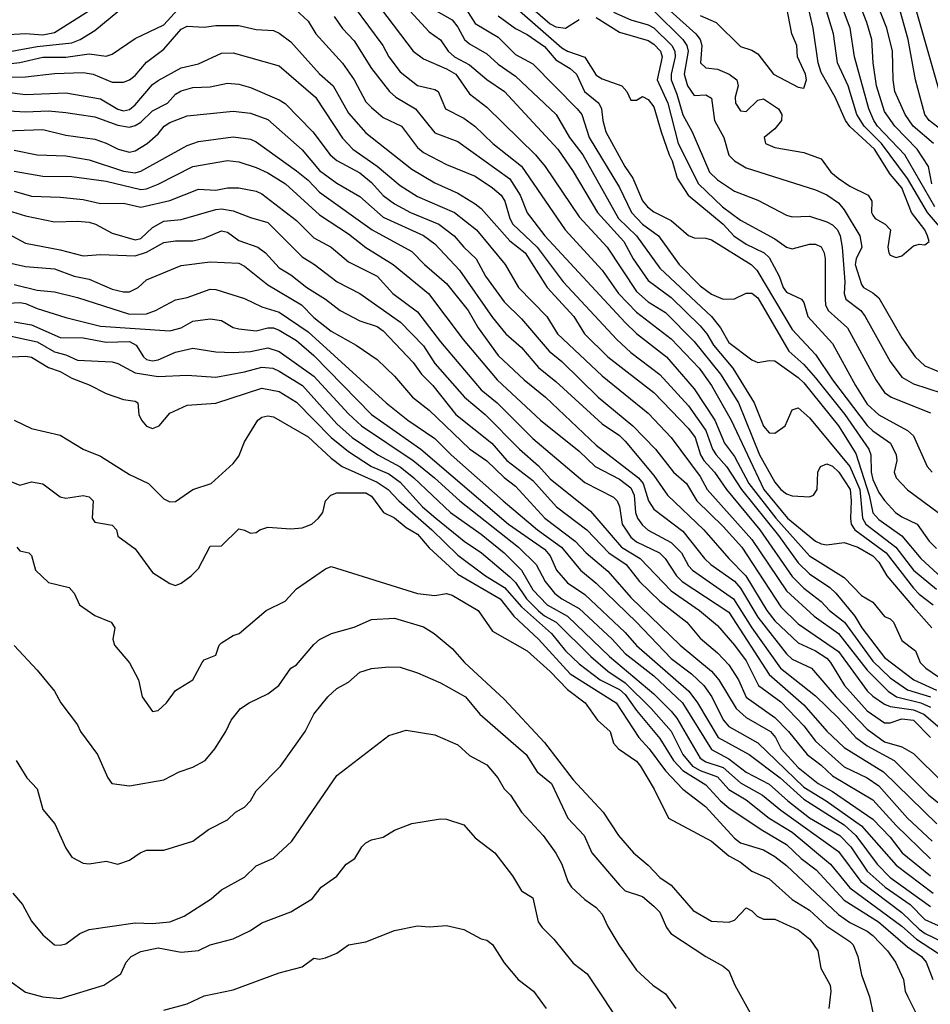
# Model space of a CAD drawing. Header units: metres. Extents: x -51132 to -49532, y -231222 to -229437.
# Tile 86 of 256: x -50338 to -50259, y -230770 to -230685. Entities that reach past the tile are written whole.
import ezdxf

# ---------------------------------------------------------------- set-up
doc = ezdxf.new("R2010")
doc.units = ezdxf.units.M
doc.layers.add('CONTOUR_INDEX', color=1, linetype='Continuous')
doc.layers.add('CONTOUR_INTER', color=3, linetype='Continuous')

msp = doc.modelspace()

# ---------------------------------------------------------------- linework, layer by layer
at = {"layer": 'CONTOUR_INDEX'}
for points, elevation in [([(-50339.58, -230687.476), (-50336.08, -230686.859), (-50333.08, -230686.546), (-50332.333, -230686.259), (-50331.08, -230685.475), (-50329.08, -230683.813)], 55), ([(-50299.111, -230683.259), (-50298.08, -230684.869), (-50296.08, -230686.039), (-50294.58, -230687.547), (-50293.08, -230688.354), (-50289.23, -230692.259), (-50288.829, -230692.759), (-50288.2, -230694.759), (-50285.58, -230699.081), (-50284.539, -230701.259), (-50283.58, -230702.272), (-50282.185, -230703.259), (-50280.404, -230705.759), (-50278.58, -230707.599), (-50277.58, -230708.337), (-50276.58, -230708.771), (-50275.58, -230708.729), (-50274.58, -230708.232), (-50274.08, -230708.245), (-50273.58, -230708.647), (-50270.894, -230713.259), (-50269.58, -230714.437), (-50268.58, -230715.587), (-50266.023, -230718.759), (-50263.946, -230721.759), (-50263.772, -230722.259), (-50263.737, -230723.759), (-50263.58, -230724.404), (-50263.08, -230725.513), (-50262.58, -230726.234), (-50261.615, -230727.259), (-50261.08, -230727.644), (-50259.752, -230728.259), (-50258.7, -230729.759), (-50258.08, -230730.395)], 50), ([(-50282.58, -230683.751), (-50280.072, -230686.259), (-50279.713, -230686.759), (-50279.61, -230687.259), (-50279.947, -230689.259), (-50279.679, -230690.259), (-50279.08, -230691.112), (-50278.08, -230691.032), (-50277.58, -230691.328), (-50277.325, -230693.259), (-50276.521, -230694.759), (-50276.08, -230696.279), (-50275.58, -230696.767), (-50274.58, -230697.364), (-50268.58, -230699.291), (-50267.58, -230699.73), (-50266.58, -230700.409), (-50266.08, -230701.022), (-50264.714, -230703.259), (-50264.562, -230704.259), (-50265.049, -230705.259), (-50265.113, -230705.759), (-50264.58, -230707.501), (-50264.4, -230707.759), (-50263.58, -230708.207), (-50263.08, -230708.649), (-50261.08, -230712.125), (-50259.934, -230713.759), (-50259.08, -230714.555), (-50256.58, -230715.573)], 45), ([(-50257.08, -230703.313), (-50258.862, -230701.259), (-50260.58, -230698.304), (-50262.85, -230695.259), (-50264.35, -230693.759), (-50264.99, -230692.759), (-50265.72, -230690.259), (-50266.656, -230688.259), (-50266.992, -230685.759), (-50267.6, -230683.759)], 45), ([(-50257.806, -230690.759), (-50259.938, -230683.259)], 50), ([(-50310.328, -230684.259), (-50309.58, -230685.3), (-50308.58, -230686.368), (-50307.083, -230688.759), (-50305.529, -230690.759), (-50304.955, -230691.259), (-50303.26, -230692.259), (-50301.58, -230694.335), (-50299.58, -230695.101), (-50295.08, -230698.329), (-50294.17, -230699.759), (-50293.58, -230701.284), (-50292.044, -230703.259), (-50285.08, -230710.79), (-50284.08, -230711.727), (-50281.489, -230713.759), (-50279.08, -230716.531), (-50277.292, -230719.259), (-50276.458, -230721.259), (-50275.58, -230722.412), (-50274.352, -230724.759), (-50272.006, -230727.759), (-50269.08, -230731.027), (-50266.08, -230732.906), (-50264.58, -230734.471), (-50263.58, -230735.049), (-50262.58, -230736.287), (-50262.08, -230736.487), (-50261.799, -230736.759), (-50261.08, -230738.365), (-50259.893, -230739.259), (-50259.49, -230740.259), (-50258.999, -230740.759), (-50256.795, -230742.259)], 55), ([(-50342.08, -230694.271), (-50335.58, -230694.048), (-50333.58, -230694.541), (-50331.08, -230694.877), (-50330.08, -230695.223), (-50329.048, -230695.759), (-50328.08, -230696.01), (-50327.58, -230695.915), (-50326.545, -230695.259), (-50325.58, -230694.413), (-50325.049, -230693.759), (-50324.58, -230693.435), (-50323.08, -230692.874), (-50319.08, -230692.465), (-50317.58, -230692.626), (-50316.08, -230693.19), (-50313.08, -230695.808), (-50311.58, -230697.596), (-50310.08, -230698.717), (-50308.08, -230699.867), (-50306.08, -230701.658), (-50302.58, -230703.241), (-50301.58, -230703.969), (-50299.448, -230706.259), (-50296.58, -230710.355), (-50295.434, -230711.759), (-50294.08, -230712.96), (-50292.58, -230714.677), (-50291.08, -230715.903), (-50287.08, -230719.574), (-50285.58, -230720.585), (-50285.08, -230721.071), (-50282.58, -230724.06), (-50281.403, -230725.759), (-50278.259, -230728.759), (-50276.084, -230731.259), (-50274.602, -230732.759), (-50272.797, -230735.759), (-50272.08, -230736.663), (-50270.08, -230738.559), (-50268.58, -230739.243), (-50267.58, -230739.905), (-50267.252, -230740.259), (-50266.063, -230742.259), (-50264.08, -230744.469), (-50262.58, -230745.501), (-50262.08, -230745.489), (-50261.08, -230745.158), (-50260.066, -230745.259), (-50258.598, -230746.759)], 60), ([(-50338.58, -230703.106), (-50337.08, -230703.909), (-50334.08, -230704.472), (-50332.08, -230705.011), (-50330.58, -230704.904), (-50327.58, -230705.003), (-50326.58, -230704.682), (-50325.08, -230703.858), (-50324.08, -230703.704), (-50322.58, -230703.711), (-50321.58, -230703.48), (-50320.08, -230702.826), (-50319.58, -230702.962), (-50318.58, -230703.67), (-50316.934, -230704.259), (-50316.283, -230704.759), (-50315.08, -230706.052), (-50314.08, -230706.65), (-50312.695, -230707.759), (-50311.078, -230708.759), (-50309.788, -230709.759), (-50308.08, -230710.64), (-50306.58, -230711.147), (-50306.08, -230711.52), (-50303.459, -230714.259), (-50302.75, -230715.259), (-50301.75, -230716.259), (-50299.752, -230718.759), (-50296.637, -230721.259), (-50295.329, -230722.759), (-50293.08, -230724.488), (-50291.044, -230726.759), (-50288.415, -230728.759), (-50286.499, -230730.759), (-50284.992, -230731.759), (-50283.821, -230733.259), (-50282.08, -230734.937), (-50279.721, -230736.759), (-50278.58, -230738.159), (-50277.08, -230739.419), (-50276.08, -230740.472), (-50275.24, -230741.759), (-50274.58, -230743.277), (-50272.08, -230745.032), (-50270.903, -230746.259), (-50269.302, -230748.259), (-50268.08, -230749.166), (-50267.08, -230750.1), (-50263.58, -230752.185), (-50261.58, -230754.388), (-50258.58, -230757.301)], 65), ([(-50338.58, -230711.928), (-50336.08, -230712.453), (-50334.58, -230713.343), (-50333.58, -230713.604), (-50332.58, -230714.046), (-50329.58, -230714.201), (-50329.08, -230714.342), (-50327.58, -230715.163), (-50325.58, -230715.465), (-50323.08, -230715.361), (-50320.58, -230715.525), (-50318.08, -230715.078), (-50316.58, -230714.66), (-50315.627, -230714.759), (-50315.08, -230715.011), (-50313.065, -230716.259), (-50310.08, -230719.569), (-50308.766, -230720.759), (-50306.521, -230722.259), (-50304.58, -230723.29), (-50303.397, -230724.259), (-50300.24, -230727.259), (-50297.58, -230729.143), (-50295.585, -230730.759), (-50294.069, -230732.259), (-50293.08, -230733.97), (-50291.837, -230735.259), (-50290.08, -230736.262), (-50286.421, -230739.759), (-50282.58, -230742.99), (-50281.08, -230744.492), (-50280.58, -230745.09), (-50278.58, -230748.552), (-50278.08, -230748.884), (-50276.58, -230749.386), (-50275.08, -230750.69), (-50273.157, -230751.759), (-50271.58, -230753.078), (-50266.58, -230756.649), (-50264.649, -230759.259), (-50261.08, -230761.942), (-50259.58, -230763.398), (-50259.069, -230763.759), (-50255.08, -230765.673)], 70), ([(-50338.08, -230738.785), (-50336.08, -230740.928), (-50334.58, -230742.759), (-50334.021, -230743.759), (-50332.58, -230745.683), (-50332.329, -230746.259), (-50330.84, -230748.259), (-50329.959, -230750.259), (-50329.588, -230750.759), (-50328.08, -230750.968), (-50325.08, -230750.43), (-50323.764, -230749.759), (-50322.58, -230749.349), (-50321.519, -230748.759), (-50320.657, -230747.759), (-50319.707, -230746.259), (-50319.264, -230745.259), (-50318.434, -230744.259), (-50317.693, -230743.759), (-50316.08, -230742.98), (-50315.112, -230742.259), (-50314.086, -230740.759), (-50313.58, -230740.46), (-50312.08, -230738.7), (-50311.58, -230738.278), (-50310.542, -230737.759), (-50308.58, -230737.2), (-50307.08, -230736.536), (-50305.08, -230736.418), (-50302.58, -230737.171), (-50301.653, -230737.759), (-50300.08, -230739.055), (-50299.015, -230740.259), (-50295.58, -230743.446), (-50292.08, -230747.21), (-50289.58, -230750.449), (-50286.983, -230753.259), (-50285.657, -230755.259), (-50284.349, -230756.759), (-50283.08, -230757.842), (-50282.08, -230758.898), (-50281.08, -230759.574), (-50279.18, -230761.759), (-50277.58, -230762.686), (-50276.08, -230762.775), (-50275.58, -230762.602), (-50274.58, -230761.527), (-50274.08, -230761.798), (-50273.627, -230762.259), (-50273.08, -230762.524), (-50272.08, -230762.52), (-50270.08, -230763.455), (-50269.07, -230764.259), (-50268.376, -230765.259), (-50268.09, -230766.759), (-50267.281, -230768.259), (-50267.226, -230768.759), (-50267.408, -230770.259)], 75)]:
    msp.add_lwpolyline(points, dxfattribs=dict(at, elevation=elevation))
at = {"layer": 'CONTOUR_INTER'}
for points, elevation in [([(-50309.118, -230679.759), (-50303.471, -230687.259), (-50302.58, -230687.934), (-50300.58, -230688.784), (-50299.756, -230689.259), (-50298.58, -230690.952), (-50297.08, -230692.104), (-50292.866, -230696.259), (-50292.02, -230697.259), (-50289.08, -230701.622), (-50286.639, -230704.259), (-50284.08, -230708.11), (-50283.08, -230708.993), (-50281.58, -230709.922), (-50279.08, -230712.433), (-50276.815, -230715.259), (-50275.244, -230717.759), (-50273.414, -230722.259), (-50272.08, -230724.619), (-50271.58, -230725.256), (-50271.08, -230725.634), (-50270.58, -230725.811), (-50269.08, -230725.914), (-50268.75, -230725.759), (-50268.432, -230725.259), (-50268.361, -230723.759), (-50268.142, -230723.259), (-50267.58, -230723.033), (-50267.08, -230723.237), (-50266.529, -230723.759), (-50265.556, -230725.259), (-50265.461, -230726.259), (-50265.537, -230727.759), (-50265.459, -230728.259), (-50265.145, -230728.759), (-50262.437, -230730.759), (-50260.08, -230733.825), (-50259.58, -230734.356), (-50258.363, -230735.259)], 53), ([(-50296.08, -230682.104), (-50290.58, -230686.964), (-50290.08, -230687.265), (-50288.58, -230687.784), (-50287.58, -230689.337), (-50287.08, -230689.666), (-50285.365, -230690.259), (-50284.924, -230690.759), (-50284.58, -230691.5), (-50284.08, -230691.511), (-50283.58, -230691.192), (-50283.08, -230691.461), (-50282.58, -230692.081), (-50281.962, -230694.259), (-50281.273, -230696.259), (-50280.992, -230696.759), (-50280.565, -230698.259), (-50279.618, -230699.759), (-50276.58, -230702.256), (-50275.651, -230703.259), (-50274.58, -230704.006), (-50273.027, -230704.759), (-50272.58, -230705.141), (-50271.731, -230706.759), (-50271.371, -230707.759), (-50271.08, -230708.169), (-50269.775, -230708.759), (-50269.58, -230709.061), (-50269.237, -230710.259), (-50267.08, -230712.596), (-50265.103, -230716.259), (-50264.08, -230717.859), (-50263.08, -230718.785), (-50260.58, -230720.148), (-50260.08, -230720.614), (-50258.885, -230723.259), (-50258.46, -230723.759)], 48), ([(-50258.337, -230695.259), (-50260.104, -230693.759), (-50260.798, -230692.759), (-50261.699, -230690.759), (-50261.84, -230689.759), (-50261.88, -230687.259), (-50262.392, -230685.259), (-50263.353, -230682.759)], 48), ([(-50341.58, -230688.682), (-50337.58, -230688.234), (-50335.58, -230687.768), (-50333.58, -230687.767), (-50331.58, -230687.495), (-50330.08, -230687.694), (-50329.58, -230687.531), (-50327.58, -230686.173), (-50325.08, -230684.977), (-50323.58, -230683.33)], 56), ([(-50339.08, -230685.838), (-50337.08, -230685.73), (-50335.58, -230685.835), (-50334.58, -230685.639), (-50330.58, -230683.139)], 54), ([(-50314.08, -230683.258), (-50312.58, -230684.671), (-50311.919, -230685.759), (-50309.58, -230688.314), (-50308.588, -230689.759), (-50307.58, -230691.645), (-50307.08, -230692.147), (-50306.08, -230692.997), (-50304.483, -230693.759), (-50303.08, -230695.603), (-50302.58, -230696.032), (-50300.58, -230697.082), (-50298.08, -230698.107), (-50296.58, -230699.101), (-50295.843, -230699.759), (-50295.514, -230700.259), (-50295.093, -230701.759), (-50294.82, -230702.259), (-50292.696, -230704.259), (-50290.446, -230707.259), (-50285.801, -230712.259), (-50284.58, -230713.375), (-50282.08, -230715.287), (-50279.58, -230718.01), (-50278.08, -230720.146), (-50277.514, -230721.759), (-50277.193, -230722.259), (-50276.289, -230723.259), (-50274.994, -230725.259), (-50271.768, -230729.259), (-50270.08, -230731.62), (-50269.08, -230732.592), (-50267.335, -230733.759), (-50266.803, -230734.259), (-50265.15, -230736.259), (-50264.562, -230737.259), (-50262.58, -230739.842), (-50260.042, -230741.759), (-50258.08, -230742.653)], 56), ([(-50308.58, -230683.428), (-50306.082, -230686.759), (-50305.563, -230687.759), (-50304.58, -230689.042), (-50303.08, -230690.24), (-50301.58, -230690.569), (-50301.291, -230690.759), (-50300.659, -230692.259), (-50299.08, -230693.077), (-50298.108, -230693.759), (-50296.547, -230695.259), (-50294.08, -230697.228), (-50290.281, -230702.759), (-50287.081, -230706.259), (-50285.658, -230708.259), (-50284.08, -230709.888), (-50281.08, -230712.205), (-50278.668, -230714.759), (-50277.601, -230716.259), (-50275.889, -230719.259), (-50273.044, -230725.259), (-50271.009, -230727.759), (-50268.58, -230729.753), (-50268.08, -230729.976), (-50267.58, -230730.067), (-50266.08, -230729.862), (-50264.901, -230730.259), (-50263.58, -230731.017), (-50263.08, -230731.576), (-50262.377, -230732.759), (-50260.08, -230735.483), (-50258.478, -230737.259)], 54), ([(-50304.08, -230683.423), (-50302.08, -230685.573), (-50301.08, -230686.27), (-50300.433, -230687.259), (-50299.875, -230687.759), (-50298.58, -230688.442), (-50297.08, -230689.724), (-50295.549, -230690.759), (-50290.912, -230695.759), (-50289.58, -230697.704), (-50287.464, -230701.259), (-50285.202, -230703.759), (-50284.38, -230705.259), (-50283.08, -230707.136), (-50281.08, -230708.622), (-50278.58, -230711.079), (-50277.994, -230711.759), (-50277.412, -230712.759), (-50275.735, -230714.759), (-50273.895, -230717.759), (-50273.08, -230719.763), (-50272.58, -230720.353), (-50272.08, -230720.395), (-50271.187, -230719.759), (-50270.58, -230718.366), (-50270.342, -230718.259), (-50270.08, -230718.199), (-50269.08, -230719.061), (-50265.58, -230723.286), (-50264.715, -230725.259), (-50264.477, -230727.759), (-50264.209, -230728.259), (-50261.608, -230730.259), (-50260.08, -230732.268), (-50258.08, -230733.916)], 52), ([(-50301.475, -230683.759), (-50300.08, -230684.533), (-50299.58, -230685.171), (-50298.997, -230686.259), (-50298.58, -230686.637), (-50297.08, -230687.487), (-50296.08, -230688.378), (-50294.58, -230689.436), (-50291.074, -230692.759), (-50289.891, -230694.759), (-50288.746, -230696.259), (-50285.642, -230701.759), (-50284.086, -230703.259), (-50282.08, -230706.066), (-50277.58, -230710.274), (-50276.809, -230711.259), (-50276.08, -230712.521), (-50274.08, -230714.026), (-50273.58, -230714.25), (-50272.58, -230714.075), (-50272.08, -230714.11), (-50270.08, -230715.543), (-50269.58, -230716.029), (-50266.58, -230719.737), (-50265.08, -230722.14), (-50263.899, -230725.759), (-50263.58, -230727.287), (-50263.08, -230727.883), (-50261.08, -230729.299), (-50259.42, -230731.259), (-50256.58, -230733.87)], 51), ([(-50292.874, -230683.759), (-50291.58, -230684.891), (-50291.08, -230685.163), (-50290.26, -230685.259), (-50289.08, -230684.503)], 47), ([(-50286.08, -230683.871), (-50284.58, -230684.551), (-50283.08, -230684.972), (-50282.58, -230685.249), (-50281.031, -230686.759), (-50280.762, -230687.259), (-50280.732, -230687.759), (-50281.095, -230689.259), (-50281.078, -230689.759), (-50280.58, -230690.978), (-50280.08, -230692.781), (-50279.268, -230694.259), (-50277.749, -230697.759), (-50277.08, -230698.405), (-50275.58, -230699.394), (-50273.58, -230700.183), (-50271.08, -230701.489), (-50270.58, -230701.636), (-50269.08, -230701.554), (-50267.58, -230702.052), (-50267.08, -230702.311), (-50266.66, -230702.759), (-50266.428, -230703.259), (-50266.253, -230704.259), (-50266.026, -230707.259), (-50266.077, -230708.259), (-50265.942, -230708.759), (-50264.637, -230709.759), (-50264.248, -230710.259), (-50262.08, -230714.166), (-50261.08, -230715.516), (-50260.08, -230716.116), (-50257.58, -230716.908)], 46), ([(-50281.18, -230683.759), (-50278.944, -230685.759), (-50278.56, -230686.259), (-50278.44, -230686.759), (-50278.553, -230688.259), (-50278.08, -230688.707), (-50277.08, -230688.81), (-50276.064, -230689.259), (-50275.396, -230689.759), (-50275.276, -230690.259), (-50275.531, -230691.259), (-50275.512, -230691.759), (-50275.08, -230692.421), (-50274.58, -230692.502), (-50273.58, -230691.511), (-50273.08, -230691.387), (-50271.765, -230692.259), (-50271.482, -230692.759), (-50271.51, -230693.259), (-50272.08, -230693.999), (-50273.011, -230694.759), (-50272.903, -230695.259), (-50272.08, -230695.624), (-50269.58, -230696.035), (-50268.08, -230696.603), (-50267.226, -230697.759), (-50266.606, -230698.259), (-50265.58, -230698.971), (-50264.01, -230699.759), (-50263.681, -230700.259), (-50263.701, -230701.259), (-50263.58, -230701.494), (-50263.382, -230701.759), (-50262.53, -230702.259), (-50262.064, -230702.759), (-50262.3, -230704.259), (-50262.21, -230704.759), (-50262.08, -230704.948), (-50261.58, -230705.144), (-50261.08, -230704.993), (-50260.08, -230704.126), (-50259.58, -230703.996), (-50259.08, -230704.039), (-50258.708, -230703.759), (-50258.859, -230703.259), (-50259.074, -230702.759), (-50260.247, -230701.259), (-50261.08, -230699.116), (-50262.08, -230697.919), (-50263.46, -230695.759), (-50265.58, -230693.797), (-50265.97, -230693.259), (-50266.849, -230691.259), (-50268.08, -230689.103), (-50268.333, -230688.259), (-50268.767, -230685.259), (-50269.109, -230683.759)], 44), ([(-50278.58, -230684.177), (-50277.181, -230684.759), (-50275.08, -230686.86), (-50274.08, -230687.167), (-50273.58, -230687.478), (-50272.224, -230689.259), (-50270.08, -230690.391), (-50269.58, -230690.474), (-50269.358, -230689.759), (-50269.42, -230689.259), (-50270.119, -230687.759), (-50270.194, -230686.759), (-50270.62, -230685.759), (-50271.08, -230683.364)], 43), ([(-50258.215, -230700.759), (-50260.819, -230696.259), (-50263.184, -230693.759), (-50263.52, -230693.259), (-50263.942, -230692.259), (-50265.174, -230687.759), (-50265.55, -230685.259), (-50266.318, -230683.259)], 46), ([(-50258.483, -230698.759), (-50258.778, -230697.259), (-50259.735, -230695.759), (-50261.696, -230693.759), (-50262.58, -230692.483), (-50263.28, -230690.259), (-50263.57, -230688.259), (-50263.695, -230686.259), (-50264.101, -230684.759), (-50264.58, -230683.585)], 47), ([(-50257.58, -230694.15), (-50258.72, -230693.259), (-50259.082, -230692.759), (-50259.903, -230689.759), (-50260.531, -230686.259), (-50261.218, -230683.759)], 49), ([(-50296.08, -230684.185), (-50294.58, -230685.301), (-50293.58, -230685.8), (-50292.08, -230686.859), (-50291.08, -230688.012), (-50289.845, -230688.759), (-50289.296, -230689.259), (-50288.593, -230690.759), (-50287.355, -230691.759), (-50287.117, -230692.259), (-50287.02, -230693.259), (-50286.744, -230694.259), (-50285.119, -230697.259), (-50284.422, -230698.259), (-50283.58, -230700.224), (-50283.148, -230700.759), (-50282.58, -230701.185), (-50281.08, -230701.929), (-50279.58, -230703.245), (-50279.08, -230703.441), (-50278.08, -230703.476), (-50277.58, -230703.622), (-50274.149, -230705.759), (-50273.665, -230706.259), (-50270.58, -230711.391), (-50268.58, -230713.571), (-50267.105, -230715.759), (-50264.08, -230719.704), (-50263.58, -230720.193), (-50262.054, -230721.259), (-50261.57, -230722.259), (-50261.526, -230722.759), (-50261.742, -230723.759), (-50261.556, -230724.259), (-50260.58, -230725.3), (-50257.919, -230727.259)], 49), ([(-50287.58, -230684.337), (-50285.58, -230685.613), (-50283.08, -230686.341), (-50282.58, -230686.663), (-50282.023, -230687.259), (-50281.854, -230687.759), (-50282.312, -230689.759), (-50281.381, -230691.759), (-50280.477, -230695.259), (-50278.711, -230698.759), (-50276.63, -230700.759), (-50275.08, -230701.915), (-50272.08, -230703.539), (-50271.08, -230704.257), (-50270.58, -230704.394), (-50269.08, -230703.988), (-50268.58, -230703.996), (-50268.08, -230704.216), (-50267.805, -230704.759), (-50267.724, -230705.259), (-50267.737, -230708.759), (-50267.698, -230709.259), (-50267.455, -230709.759), (-50265.782, -230711.259), (-50263.336, -230715.759), (-50262.58, -230716.861), (-50262.004, -230717.259), (-50258.58, -230718.61)], 47), ([(-50340.58, -230689.535), (-50337.08, -230689.479), (-50334.58, -230689.199), (-50332.08, -230689.119), (-50331.211, -230689.259), (-50329.58, -230689.933), (-50328.58, -230689.934), (-50328.08, -230689.756), (-50327.58, -230689.382), (-50326.58, -230688.227), (-50325.08, -230687.095), (-50323.58, -230685.35), (-50323.08, -230685.087), (-50321.58, -230685.176), (-50320.58, -230685.037), (-50318.58, -230685.04), (-50317.08, -230685.376), (-50315.58, -230685.476), (-50315.08, -230685.711), (-50314.08, -230686.452), (-50311.58, -230689.228), (-50310.399, -230690.259), (-50309.08, -230692.635), (-50307.58, -230694.344), (-50303.58, -230697.485), (-50301.58, -230698.667), (-50299.58, -230699.569), (-50298.08, -230700.505), (-50297.58, -230700.914), (-50295.08, -230703.699), (-50293.742, -230704.759), (-50291.849, -230707.759), (-50289.531, -230710.259), (-50288.603, -230711.759), (-50286.58, -230713.761), (-50282.58, -230716.865), (-50279.58, -230719.974), (-50279.008, -230720.759), (-50278.549, -230722.259), (-50278.258, -230722.759), (-50277.325, -230723.759), (-50276.275, -230725.259), (-50273.406, -230728.759), (-50270.58, -230732.816), (-50269.58, -230733.818), (-50268.08, -230734.979), (-50267.362, -230735.759), (-50266.058, -230736.759), (-50263.58, -230740.142), (-50262.08, -230741.586), (-50260.58, -230742.631), (-50258.58, -230743.242)], 57), ([(-50340.08, -230690.646), (-50337.08, -230691.028), (-50333.58, -230690.872), (-50330.58, -230691.383), (-50329.08, -230692.283), (-50328.58, -230692.425), (-50328.08, -230692.321), (-50327.58, -230691.912), (-50326.08, -230690.155), (-50325.58, -230689.801), (-50323.58, -230688.692), (-50322.08, -230688.353), (-50320.08, -230687.434), (-50319.08, -230687.401), (-50315.08, -230688.541), (-50311.943, -230691.259), (-50309.58, -230694.796), (-50308.7, -230695.759), (-50306.58, -230697.222), (-50304.58, -230698.914), (-50303.08, -230699.851), (-50299.891, -230701.259), (-50297.964, -230702.759), (-50295.484, -230705.759), (-50294.316, -230707.759), (-50291.867, -230710.259), (-50290.946, -230711.759), (-50287.08, -230715.405), (-50283.08, -230718.652), (-50281.083, -230720.759), (-50278.58, -230724.148), (-50277.965, -230725.259), (-50274.08, -230729.613), (-50271.08, -230734.053), (-50268.684, -230736.259), (-50266.566, -230737.759), (-50264.08, -230740.924), (-50262.259, -230742.759), (-50261.534, -230743.259), (-50259.44, -230743.759), (-50258.58, -230744.133)], 58), ([(-50340.08, -230692.332), (-50337.08, -230692.526), (-50335.08, -230692.435), (-50333.58, -230692.576), (-50331.08, -230692.942), (-50329.08, -230693.682), (-50328.08, -230693.835), (-50327.58, -230693.718), (-50327.08, -230693.403), (-50326.08, -230692.441), (-50324.766, -230691.759), (-50324.08, -230690.989), (-50323.58, -230690.694), (-50322.58, -230690.403), (-50321.08, -230690.344), (-50319.58, -230690.042), (-50318.58, -230690.131), (-50317.58, -230690.415), (-50315.08, -230691.466), (-50314.58, -230691.808), (-50312.152, -230694.259), (-50310.651, -230696.259), (-50310.08, -230696.729), (-50308.08, -230697.796), (-50307.08, -230698.647), (-50306.08, -230699.773), (-50305.08, -230700.51), (-50303.692, -230701.259), (-50301.227, -230702.259), (-50299.911, -230703.259), (-50299.072, -230704.259), (-50297.996, -230705.259), (-50297.177, -230706.759), (-50295.58, -230708.999), (-50294.08, -230710.455), (-50291.675, -230713.259), (-50290.58, -230714.16), (-50287.425, -230717.259), (-50284.416, -230719.759), (-50282.456, -230721.759), (-50280.876, -230723.759), (-50279.758, -230724.759), (-50278.854, -230726.259), (-50276.58, -230728.467), (-50274.966, -230730.259), (-50271.58, -230735.442), (-50270.08, -230736.906), (-50266.58, -230739.322), (-50264.08, -230742.717), (-50263.58, -230743.182), (-50262.58, -230743.885), (-50262.08, -230744.084), (-50260.08, -230744.372), (-50259.169, -230744.759), (-50256.803, -230746.759)], 59), ([(-50338.08, -230695.856), (-50336.08, -230696.253), (-50333.58, -230696.329), (-50331.58, -230696.696), (-50328.58, -230697.658), (-50327.58, -230697.801), (-50327.08, -230697.665), (-50323.08, -230695.453), (-50322.08, -230695.079), (-50319.08, -230694.676), (-50317.58, -230694.898), (-50317.08, -230695.112), (-50313.58, -230697.625), (-50312.58, -230698.442), (-50311.58, -230699.491), (-50307.021, -230702.759), (-50303.58, -230704.624), (-50302.494, -230705.759), (-50300.58, -230707.413), (-50298.693, -230709.759), (-50297.833, -230711.259), (-50296.08, -230713.646), (-50293.836, -230715.759), (-50291.981, -230717.259), (-50287.58, -230721.41), (-50283.933, -230724.259), (-50283.51, -230724.759), (-50283.055, -230726.259), (-50282.58, -230726.978), (-50280.08, -230728.874), (-50278.188, -230731.259), (-50277.655, -230731.759), (-50275.58, -230733.216), (-50275.08, -230733.816), (-50273.58, -230736.328), (-50271.08, -230739.515), (-50270.58, -230739.979), (-50268.914, -230740.759), (-50266.788, -230743.259), (-50264.08, -230746.056), (-50262.58, -230747.153), (-50261.08, -230747.58), (-50260.08, -230748.153), (-50257.58, -230750.61)], 61), ([(-50338.08, -230697.675), (-50335.58, -230698.084), (-50333.08, -230698.129), (-50330.08, -230698.533), (-50327.08, -230699.247), (-50326.58, -230699.188), (-50325.58, -230698.798), (-50322.58, -230697.267), (-50319.58, -230696.745), (-50318.58, -230696.861), (-50317.08, -230697.343), (-50316.08, -230697.822), (-50314.539, -230698.759), (-50311.58, -230701.444), (-50309.08, -230703.109), (-50307.58, -230704.296), (-50305.2, -230705.759), (-50302.144, -230708.259), (-50299.113, -230712.259), (-50296.174, -230715.759), (-50292.42, -230719.259), (-50289.08, -230721.947), (-50287.664, -230723.259), (-50285.58, -230724.37), (-50284.58, -230725.125), (-50284.303, -230725.759), (-50284.18, -230727.259), (-50284.002, -230727.759), (-50283.58, -230728.371), (-50283.08, -230728.797), (-50281.08, -230729.869), (-50280.183, -230730.759), (-50279.58, -230731.877), (-50279.245, -230732.259), (-50275.666, -230734.759), (-50274.083, -230737.259), (-50271.593, -230740.759), (-50268.58, -230743.164), (-50266.58, -230745.094), (-50265.069, -230746.759), (-50264.08, -230747.502), (-50261.755, -230748.759), (-50258.751, -230751.759), (-50255.08, -230754.661)], 62), ([(-50338.08, -230699.398), (-50336.58, -230699.836), (-50334.08, -230699.92), (-50332.08, -230700.132), (-50330.58, -230700.458), (-50328.58, -230700.452), (-50327.08, -230700.784), (-50324.58, -230700.217), (-50322.08, -230699.214), (-50320.58, -230699.304), (-50319.58, -230699.099), (-50318.58, -230699.111), (-50317.08, -230699.411), (-50316.58, -230699.627), (-50313.58, -230701.942), (-50312.08, -230703.442), (-50310.58, -230704.261), (-50309.08, -230705.525), (-50306.58, -230706.781), (-50305.217, -230708.259), (-50303.08, -230709.874), (-50301.08, -230712.457), (-50297.58, -230716.617), (-50296.19, -230717.759), (-50293.08, -230720.838), (-50288.58, -230724.647), (-50286.08, -230725.936), (-50285.766, -230726.259), (-50285.58, -230726.738), (-50285.332, -230728.259), (-50284.58, -230729.398), (-50284.08, -230729.815), (-50282.107, -230730.759), (-50281.599, -230731.259), (-50280.621, -230732.759), (-50280.125, -230733.259), (-50276.08, -230735.917), (-50272.58, -230741.321), (-50269.58, -230743.953), (-50267.58, -230746.214), (-50266.08, -230747.645), (-50262.658, -230749.759), (-50258.049, -230754.259)], 63), ([(-50338.58, -230701.079), (-50337.08, -230701.54), (-50334.58, -230702.05), (-50332.58, -230702.002), (-50331.58, -230702.1), (-50331.018, -230702.259), (-50329.58, -230703.043), (-50327.58, -230703.616), (-50327.08, -230703.512), (-50326.08, -230702.55), (-50325.08, -230702.005), (-50323.58, -230701.868), (-50320.58, -230700.996), (-50320.08, -230700.935), (-50319.08, -230701.106), (-50317.58, -230701.696), (-50316.08, -230702.108), (-50313.08, -230705.104), (-50312.013, -230705.759), (-50310.057, -230707.259), (-50308.08, -230708.276), (-50304.561, -230710.759), (-50302.58, -230712.796), (-50301.58, -230714.344), (-50299.024, -230717.259), (-50297.214, -230718.759), (-50294.245, -230721.759), (-50292.58, -230723.222), (-50291.58, -230724.351), (-50288.08, -230727.144), (-50285.382, -230730.259), (-50283.782, -230731.259), (-50281.08, -230734.047), (-50278.63, -230735.759), (-50277.08, -230737.06), (-50275.58, -230738.751), (-50274.58, -230740.133), (-50273.51, -230742.259), (-50271.58, -230743.688), (-50269.58, -230745.759), (-50268.58, -230747.103), (-50266.58, -230748.882), (-50266.08, -230749.301), (-50264.08, -230750.271), (-50263.08, -230750.974), (-50260.58, -230753.759), (-50258.456, -230755.759)], 64), ([(-50340.08, -230705.275), (-50337.08, -230705.942), (-50334.58, -230706.139), (-50332.868, -230706.759), (-50331.58, -230707.031), (-50329.58, -230707.882), (-50328.58, -230708.123), (-50328.08, -230708.114), (-50327.327, -230707.759), (-50326.58, -230707.098), (-50323.58, -230705.849), (-50321.08, -230705.524), (-50318.58, -230705.63), (-50318.08, -230705.907), (-50316.08, -230707.526), (-50313.159, -230709.259), (-50312.08, -230710.339), (-50310.58, -230711.547), (-50308.42, -230712.759), (-50306.58, -230714.005), (-50305.08, -230715.435), (-50303.518, -230717.259), (-50302.08, -230718.384), (-50298.58, -230721.729), (-50297.08, -230722.787), (-50295.58, -230724.236), (-50294.58, -230724.967), (-50292.031, -230727.759), (-50289.415, -230729.759), (-50288.459, -230730.759), (-50286.58, -230732.361), (-50284.58, -230734.618), (-50280.311, -230738.759), (-50277.58, -230741.024), (-50276.96, -230741.759), (-50275.455, -230744.259), (-50274.58, -230745.025), (-50272.483, -230746.259), (-50272.05, -230746.759), (-50271.553, -230747.759), (-50270.08, -230749.366), (-50268.333, -230750.759), (-50267.08, -230751.465), (-50263.58, -230753.858), (-50262.08, -230755.402), (-50261.054, -230756.759), (-50258.58, -230758.755)], 66), ([(-50338.08, -230707.479), (-50336.08, -230707.982), (-50334.58, -230708.139), (-50332.58, -230708.632), (-50328.08, -230710.074), (-50326.58, -230710.032), (-50325.799, -230709.759), (-50324.08, -230708.828), (-50323.08, -230708.615), (-50321.08, -230707.888), (-50320.58, -230707.932), (-50318.08, -230708.692), (-50316.58, -230709.442), (-50315.08, -230709.879), (-50312.58, -230711.597), (-50305.796, -230717.759), (-50303.939, -230719.259), (-50301.58, -230720.831), (-50300.154, -230722.259), (-50295.656, -230726.259), (-50292.668, -230728.759), (-50290.588, -230730.259), (-50288.951, -230732.259), (-50287.58, -230733.385), (-50284.098, -230736.759), (-50281.08, -230739.911), (-50279.323, -230741.259), (-50278.241, -230742.259), (-50277.57, -230743.259), (-50276.58, -230745.25), (-50276.08, -230745.821), (-50273.58, -230747.239), (-50269.58, -230751.079), (-50267.655, -230752.259), (-50264.58, -230754.443), (-50261.58, -230757.844), (-50258.358, -230760.259)], 67), ([(-50339.08, -230709.14), (-50337.58, -230709.057), (-50337.08, -230709.142), (-50336.08, -230709.579), (-50333.58, -230710.349), (-50330.58, -230711.11), (-50324.58, -230711.509), (-50323.58, -230711.261), (-50322.58, -230710.66), (-50321.08, -230710.457), (-50320.08, -230710.62), (-50319.08, -230711.218), (-50318.58, -230711.345), (-50317.08, -230711.5), (-50316.08, -230711.237), (-50315.58, -230711.254), (-50315.08, -230711.444), (-50313.58, -230712.351), (-50312.08, -230713.643), (-50307.08, -230718.777), (-50302.796, -230721.759), (-50295.184, -230728.259), (-50292.08, -230730.443), (-50291.58, -230731.033), (-50291.023, -230732.259), (-50290.08, -230733.371), (-50288.58, -230734.385), (-50285.08, -230737.661), (-50284.08, -230738.794), (-50279.566, -230742.759), (-50278.789, -230743.759), (-50276.995, -230746.759), (-50274.328, -230748.259), (-50271.629, -230750.259), (-50269.58, -230752.127), (-50266.08, -230754.348), (-50265.075, -230755.259), (-50263.232, -230757.759), (-50262.08, -230758.924), (-50258.58, -230761.424)], 68), ([(-50338.08, -230710.734), (-50336.58, -230710.992), (-50334.08, -230712.08), (-50332.08, -230712.126), (-50330.08, -230712.492), (-50328.08, -230712.446), (-50327.488, -230712.759), (-50326.861, -230713.759), (-50326.58, -230713.989), (-50326.08, -230714.105), (-50325.58, -230714.01), (-50324.08, -230713.346), (-50322.58, -230713.022), (-50320.58, -230713.343), (-50319.08, -230713.384), (-50317.58, -230713.306), (-50316.08, -230712.987), (-50315.08, -230713.307), (-50312.08, -230715.435), (-50309.08, -230718.716), (-50307.957, -230719.759), (-50303.473, -230722.759), (-50301.602, -230724.259), (-50299.411, -230726.259), (-50294.329, -230730.259), (-50292.797, -230731.759), (-50292.026, -230733.259), (-50291.191, -230734.259), (-50290.58, -230734.737), (-50289.08, -230735.574), (-50286.202, -230738.259), (-50285.08, -230739.477), (-50282.58, -230741.416), (-50280.103, -230743.759), (-50277.58, -230747.807), (-50276.08, -230748.619), (-50274.58, -230749.769), (-50272.58, -230750.808), (-50270.977, -230752.259), (-50269.08, -230753.723), (-50266.461, -230755.259), (-50265.496, -230756.259), (-50264.08, -230758.356), (-50262.537, -230759.759), (-50260.353, -230761.259), (-50259.08, -230762.541), (-50257.08, -230763.462)], 69), ([(-50340.08, -230713.845), (-50337.08, -230713.693), (-50336.58, -230713.8), (-50335.08, -230714.681), (-50334.08, -230715.045), (-50333.08, -230715.614), (-50331.58, -230716.181), (-50330.08, -230716.949), (-50328.58, -230717.461), (-50327.58, -230717.621), (-50327.357, -230717.759), (-50327.268, -230718.759), (-50327.023, -230719.259), (-50326.58, -230719.782), (-50326.08, -230719.968), (-50325.484, -230719.759), (-50324.58, -230718.659), (-50323.08, -230717.959), (-50320.58, -230717.787), (-50316.58, -230716.493), (-50315.08, -230716.768), (-50313.58, -230717.696), (-50310.567, -230720.759), (-50309.08, -230721.974), (-50307.08, -230723.26), (-50305.58, -230723.923), (-50304.58, -230724.64), (-50302.644, -230726.759), (-50301.507, -230727.759), (-50299.052, -230729.759), (-50297.539, -230730.759), (-50295.08, -230732.831), (-50294.58, -230733.342), (-50293.642, -230734.759), (-50292.58, -230735.784), (-50292.08, -230736.208), (-50291.07, -230736.759), (-50288.053, -230739.759), (-50286.58, -230741.008), (-50285.08, -230742.04), (-50282.83, -230744.259), (-50281.08, -230746.217), (-50280.084, -230748.259), (-50279.229, -230749.259), (-50278.58, -230749.64), (-50277.08, -230750.174), (-50276.08, -230751.285), (-50274.58, -230752.182), (-50272.58, -230753.759), (-50270.58, -230754.967), (-50267.272, -230757.759), (-50265.58, -230759.804), (-50261.08, -230763.13), (-50259.816, -230764.259), (-50256.734, -230766.259)], 71), ([(-50338.08, -230719.265), (-50336.58, -230719.97), (-50334.08, -230720.56), (-50332.08, -230721.765), (-50330.58, -230722.381), (-50328.08, -230723.981), (-50326.425, -230724.759), (-50325.08, -230726.063), (-50324.58, -230726.344), (-50324.08, -230726.299), (-50322.58, -230725.267), (-50320.979, -230724.759), (-50319.08, -230723.009), (-50318.58, -230722.386), (-50318.08, -230721.13), (-50316.94, -230719.259), (-50316.58, -230718.993), (-50316.08, -230718.868), (-50315.58, -230718.959), (-50312.58, -230720.699), (-50310.58, -230722.552), (-50309.625, -230723.259), (-50306.58, -230724.642), (-50305.635, -230725.259), (-50304.696, -230726.259), (-50301.855, -230728.759), (-50299.58, -230730.963), (-50297.184, -230732.759), (-50295.539, -230733.759), (-50294.08, -230735.45), (-50291.476, -230737.759), (-50290.24, -230739.259), (-50289.08, -230740.393), (-50287.233, -230741.759), (-50285.58, -230742.614), (-50285.08, -230743.039), (-50284.08, -230744.444), (-50282.08, -230746.847), (-50280.89, -230748.759), (-50280.08, -230749.623), (-50278.08, -230750.881), (-50276.819, -230752.259), (-50276.08, -230752.874), (-50273.271, -230754.759), (-50271.08, -230756.044), (-50269.82, -230757.259), (-50268.51, -230758.259), (-50266.08, -230760.889), (-50263.115, -230762.759), (-50260.58, -230764.926), (-50259.381, -230765.759), (-50258.982, -230766.259), (-50258.376, -230767.759)], 72), ([(-50339.135, -230724.259), (-50337.58, -230724.902), (-50336.58, -230724.611), (-50335.58, -230724.766), (-50334.08, -230725.907), (-50333.58, -230726.005), (-50332.08, -230725.78), (-50331.58, -230725.894), (-50331.221, -230726.259), (-50331.293, -230727.759), (-50331.08, -230728.092), (-50329.58, -230728.364), (-50329.21, -230728.759), (-50329.08, -230729.304), (-50327.58, -230730.406), (-50326.08, -230732.473), (-50324.58, -230733.404), (-50324.08, -230733.59), (-50323.58, -230733.396), (-50322.707, -230732.759), (-50322.08, -230732.129), (-50321.08, -230730.175), (-50320.08, -230730.159), (-50318.58, -230728.684), (-50318.08, -230728.783), (-50317.58, -230729.066), (-50317.08, -230728.998), (-50316.75, -230728.759), (-50316.08, -230728.547), (-50314.08, -230728.684), (-50313.08, -230728.603), (-50312.254, -230728.259), (-50311.666, -230727.759), (-50311.312, -230727.259), (-50311.075, -230726.259), (-50310.599, -230725.759), (-50310.08, -230725.549), (-50307.58, -230725.559), (-50307.08, -230725.836), (-50306.047, -230727.259), (-50305.08, -230727.735), (-50304.08, -230728.554), (-50303.08, -230729.147), (-50302.08, -230730.315), (-50299.58, -230732.597), (-50295.911, -230734.759), (-50294.74, -230736.259), (-50292.58, -230738.244), (-50289.851, -230741.259), (-50285.858, -230743.759), (-50283.896, -230746.759), (-50282.98, -230747.759), (-50281.58, -230749.672), (-50280.068, -230751.259), (-50278.116, -230752.759), (-50275.58, -230755.512), (-50275.08, -230755.893), (-50273.08, -230756.526), (-50272.08, -230757.094), (-50271.08, -230757.859), (-50266.58, -230762.131), (-50265.58, -230762.812), (-50264.08, -230763.556), (-50263.58, -230763.954), (-50262.33, -230765.259), (-50261.623, -230766.259), (-50260.935, -230767.759), (-50260.788, -230768.759), (-50260.564, -230769.259), (-50259.821, -230770.759)], 73), ([(-50337.846, -230730.259), (-50337.58, -230730.584), (-50336.808, -230730.759), (-50336.58, -230730.981), (-50336.235, -230732.259), (-50335.08, -230733.318), (-50333.29, -230733.759), (-50332.86, -230734.259), (-50332.396, -230735.259), (-50331.08, -230736.2), (-50329.671, -230736.759), (-50329.334, -230737.259), (-50329.509, -230738.259), (-50329.37, -230738.759), (-50328.08, -230740.306), (-50327.274, -230741.759), (-50326.957, -230743.259), (-50326.08, -230744.528), (-50325.58, -230744.437), (-50324.871, -230743.759), (-50324.08, -230742.682), (-50322.58, -230741.781), (-50321.779, -230740.259), (-50321.58, -230740.042), (-50320.58, -230739.621), (-50320.28, -230738.759), (-50320.08, -230738.553), (-50319.08, -230737.94), (-50318.545, -230737.759), (-50316.218, -230735.759), (-50314.58, -230734.942), (-50313.58, -230733.882), (-50311.08, -230732.16), (-50310.58, -230731.943), (-50303.08, -230734.293), (-50301.58, -230734.473), (-50300.58, -230734.272), (-50300.08, -230734.431), (-50297.82, -230735.759), (-50296.58, -230737.557), (-50293.58, -230739.257), (-50291.58, -230741.055), (-50290.08, -230742.608), (-50288.537, -230743.759), (-50287.478, -230745.259), (-50286.391, -230746.259), (-50286.08, -230747.273), (-50285.654, -230747.759), (-50284.08, -230748.812), (-50283.755, -230749.259), (-50282.553, -230751.259), (-50281.314, -230753.759), (-50277.58, -230755.771), (-50276.08, -230757.032), (-50275.08, -230757.591), (-50274.08, -230758.36), (-50272.58, -230759.022), (-50270.58, -230760.823), (-50269.08, -230761.735), (-50267.58, -230763.131), (-50265.58, -230764.473), (-50265.301, -230764.759), (-50264.901, -230765.759), (-50264.58, -230767.341), (-50263.872, -230769.259), (-50263.567, -230770.759)], 74), ([(-50337.897, -230748.759), (-50336.978, -230750.259), (-50336.08, -230751.213), (-50335.58, -230753.002), (-50334.532, -230754.259), (-50333.58, -230756.379), (-50333.08, -230757.135), (-50332.08, -230757.658), (-50331.58, -230757.738), (-50330.08, -230757.485), (-50329.08, -230757.753), (-50328.08, -230757.412), (-50327.151, -230756.759), (-50326.58, -230756.547), (-50325.08, -230756.555), (-50322.58, -230755.749), (-50321.225, -230754.759), (-50319.58, -230753.923), (-50318.885, -230753.259), (-50318.08, -230752.798), (-50317.584, -230752.259), (-50317.08, -230751.396), (-50314.982, -230749.259), (-50312.835, -230746.259), (-50312.088, -230744.759), (-50310.867, -230743.259), (-50310.08, -230742.527), (-50309.08, -230741.972), (-50308.08, -230741.092), (-50307.08, -230740.781), (-50305.58, -230740.631), (-50304.58, -230740.672), (-50303.08, -230741.162), (-50301.08, -230742.034), (-50298.937, -230743.259), (-50297.689, -230744.759), (-50293.657, -230748.259), (-50292.711, -230749.759), (-50291.451, -230750.759), (-50290.039, -230753.759), (-50288.641, -230755.259), (-50287.966, -230756.759), (-50285.58, -230759.565), (-50285.08, -230760.078), (-50283.58, -230760.559), (-50282.58, -230761.407), (-50282.08, -230761.913), (-50281.478, -230763.259), (-50281.126, -230763.759), (-50278.08, -230765.766), (-50276.58, -230766.594), (-50276.08, -230767.015), (-50275.56, -230768.259), (-50274.08, -230770.906)], 76), ([(-50338.179, -230760.259), (-50337.356, -230761.259), (-50336.58, -230762.697), (-50335.58, -230763.893), (-50334.58, -230764.738), (-50334.08, -230764.791), (-50333.58, -230764.671), (-50332.388, -230763.759), (-50331.58, -230763.433), (-50327.58, -230762.833), (-50326.08, -230762.906), (-50324.58, -230762.768), (-50323.321, -230762.259), (-50320.977, -230760.759), (-50320.08, -230759.993), (-50318.08, -230758.885), (-50317.08, -230757.887), (-50315.58, -230757.231), (-50313.977, -230755.759), (-50310.08, -230750.056), (-50305.58, -230746.588), (-50304.08, -230746.142), (-50301.58, -230746.53), (-50299.58, -230747.415), (-50298.58, -230748.318), (-50297.08, -230749.134), (-50296.132, -230750.259), (-50295.58, -230751.232), (-50295.01, -230751.759), (-50294.08, -230753.243), (-50292.2, -230755.259), (-50291.08, -230756.814), (-50290.583, -230757.759), (-50290.043, -230759.259), (-50289.719, -230759.759), (-50288.58, -230760.812), (-50287.58, -230761.518), (-50287.08, -230762.098), (-50286.58, -230763.174), (-50285.613, -230764.759), (-50284.08, -230766.955), (-50282.687, -230768.259), (-50281.58, -230769.008), (-50280.671, -230770.259)], 77), ([(-50338.624, -230767.759), (-50337.08, -230768.851), (-50335.58, -230769.266), (-50334.08, -230769.395), (-50330.283, -230768.259), (-50328.824, -230767.259), (-50328.348, -230766.259), (-50327.934, -230765.759), (-50327.08, -230765.329), (-50325.58, -230765.008), (-50323.58, -230765.391), (-50322.08, -230765.255), (-50321.073, -230764.759), (-50319.08, -230764.236), (-50317.58, -230763.496), (-50316.58, -230762.846), (-50314.08, -230761.894), (-50312.229, -230760.759), (-50311.436, -230759.759), (-50310.08, -230758.8), (-50309.272, -230757.759), (-50308.521, -230757.259), (-50307.93, -230756.259), (-50307.58, -230755.901), (-50307.08, -230755.643), (-50306.08, -230755.425), (-50305.08, -230754.793), (-50303.58, -230754.223), (-50301.08, -230753.812), (-50300.58, -230753.858), (-50299.08, -230754.343), (-50298.08, -230755.475), (-50296.369, -230756.759), (-50294.851, -230758.759), (-50294.08, -230760.055), (-50293.08, -230760.664), (-50292.622, -230762.759), (-50292.284, -230763.259), (-50291.257, -230764.259), (-50289.58, -230766.333), (-50288.378, -230767.259), (-50285.047, -230772.259)], 78), ([(-50325.08, -230770.421), (-50323.08, -230769.851), (-50321.58, -230769.177), (-50319.08, -230768.663), (-50315.08, -230767.183), (-50313.08, -230766.67), (-50312.08, -230765.917), (-50311.58, -230765.993), (-50311.08, -230765.886), (-50310.08, -230765.47), (-50309.08, -230764.746), (-50307.58, -230764.477), (-50305.08, -230763.511), (-50303.08, -230763.103), (-50302.08, -230763.19), (-50300.58, -230763.063), (-50299.08, -230763.431), (-50297.58, -230764.234), (-50297.08, -230764.348), (-50296.58, -230764.717), (-50295.58, -230766.324), (-50294.351, -230767.759), (-50293.024, -230768.759), (-50291.921, -230770.259)], 79)]:
    msp.add_lwpolyline(points, dxfattribs=dict(at, elevation=elevation))

doc.saveas('drawing.dxf')
